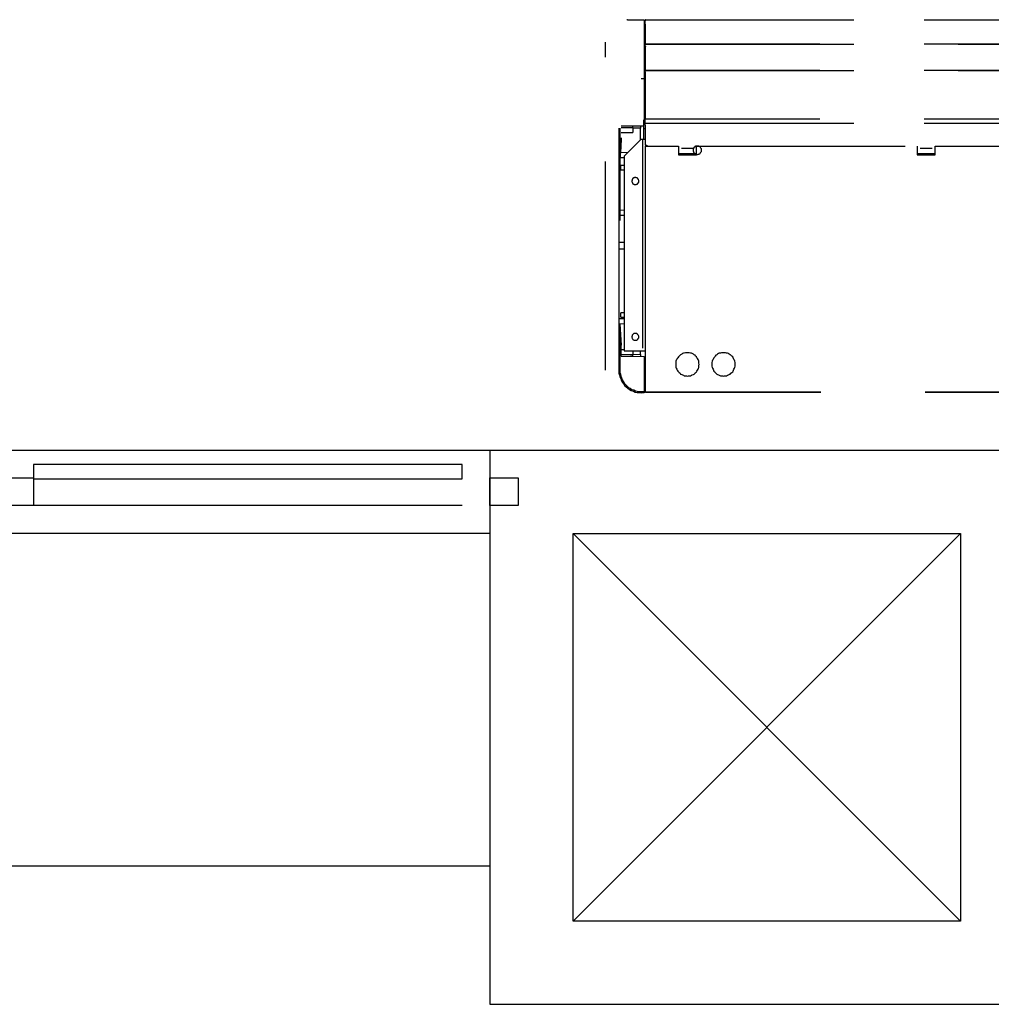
# Model space of a CAD drawing. Header units: millimetres. Extents: x 335 to 739279, y -1 to 84.
# Tile 203 of 244: x 394.91 to 397.24, y 21.18 to 23.54. Entities that reach past the tile are written whole.
import ezdxf

# ---------------------------------------------------------------- set-up
doc = ezdxf.new("R2010")
doc.units = ezdxf.units.MM
doc.header["$MEASUREMENT"] = 0
doc.linetypes.add('Dashed', pattern=[0.75, 0.5, -0.25])

msp = doc.modelspace()

# ---------------------------------------------------------------- linework, layer by layer
at = {"color": 8, "linetype": 'Dashed'}
for p, q in [((396.3638, 23.5419), (396.3618, 23.5419)), ((396.3638, 23.5419), (396.4038, 23.5419)), ((396.4038, 23.5419), (396.4038, 23.4009)), ((396.4038, 23.5389), (396.4058, 23.5389)), ((396.4058, 23.5409), (396.4058, 23.5419)), ((396.4058, 23.5419), (398.3248, 23.5419)), ((396.4058, 23.5309), (396.4058, 23.5409)), ((398.3248, 23.5409), (396.4058, 23.5409)), ((396.4058, 23.5409), (396.4058, 23.5389)), ((396.4058, 23.5409), (396.4058, 23.5389)), ((396.4058, 23.5309), (396.4058, 23.4859)), ((396.4058, 23.4849), (396.4058, 23.5309)), ((396.3108, 22.7019), (396.3108, 23.4879)), ((396.4038, 23.4809), (396.4058, 23.4809)), ((396.4058, 23.4829), (396.4058, 23.4859)), ((396.4058, 23.4859), (396.4058, 23.4849)), ((396.4058, 23.4849), (396.4058, 23.4839)), ((396.4058, 23.4849), (396.4058, 23.4839)), ((396.4058, 23.4789), (396.4058, 23.4829)), ((398.3248, 23.4829), (396.4058, 23.4829)), ((396.4058, 23.4829), (398.3248, 23.4829)), ((396.4058, 23.4789), (396.4058, 23.4219)), ((396.4058, 23.4789), (396.4058, 23.4219)), ((396.4038, 23.4179), (396.4058, 23.4179)), ((396.4058, 23.4199), (396.4058, 23.4219)), ((396.4058, 23.4169), (396.4058, 23.4199)), ((398.3248, 23.4199), (396.4058, 23.4199)), ((396.4058, 23.4199), (398.3248, 23.4199)), ((396.4058, 23.4169), (396.4058, 23.3049)), ((396.4058, 23.3049), (396.4058, 23.4169)), ((396.3968, 23.4009), (396.4038, 23.4009)), ((396.4038, 23.4009), (396.4038, 23.3019)), ((396.4028, 23.2869), (396.3488, 23.2869)), ((396.3768, 23.2829), (396.3768, 23.2869)), ((396.3948, 23.2869), (396.3948, 23.2819)), ((396.4028, 23.3019), (396.4058, 23.3019)), ((396.4028, 23.2939), (396.4028, 23.3019)), ((396.4028, 23.2939), (396.4058, 23.2939)), ((396.4028, 23.2809), (396.4028, 23.2939)), ((396.4058, 23.3039), (396.4058, 23.3049)), ((398.3248, 23.3039), (396.4058, 23.3039)), ((396.4058, 23.2939), (396.4058, 23.3039)), ((396.4058, 23.2929), (396.4058, 23.2939)), ((396.4058, 23.2939), (398.3248, 23.2939)), ((396.4058, 23.2889), (396.4058, 23.2929)), ((398.3248, 23.2929), (396.4058, 23.2929)), ((396.4058, 23.2889), (396.4058, 23.2409)), ((396.4058, 23.2889), (396.4058, 23.2409)), ((396.3438, 23.2359), (396.3438, 23.2819)), ((396.3458, 23.2819), (396.3458, 23.2359)), ((396.3658, 23.2829), (396.3488, 23.2829)), ((396.3488, 23.2719), (396.3768, 23.2719)), ((396.3768, 23.2829), (396.3658, 23.2829)), ((396.3768, 23.2829), (396.3768, 23.2719)), ((396.3948, 23.2819), (396.3768, 23.2819)), ((396.3948, 23.2539), (396.3948, 23.2819)), ((396.4028, 23.2809), (396.4058, 23.2809)), ((396.4028, 23.2549), (396.4028, 23.2809)), ((396.3488, 23.2589), (396.3458, 23.2079)), ((396.3488, 23.2589), (396.3478, 23.2359)), ((396.3958, 23.2549), (396.3558, 23.2149)), ((396.3998, 23.2549), (396.3958, 23.2549)), ((396.3998, 23.2549), (396.3998, 22.7489)), ((396.4058, 23.2549), (396.3998, 23.2549)), ((396.4058, 23.2409), (396.4098, 23.2409)), ((396.4058, 23.2389), (396.4058, 22.6499)), ((396.4058, 23.2389), (396.4068, 23.2389)), ((396.4068, 23.2409), (396.4068, 23.2389)), ((396.4068, 22.6499), (396.4068, 23.2389)), ((396.4068, 23.2389), (396.4858, 23.2389)), ((396.4078, 23.2409), (396.4078, 23.2389)), ((396.4078, 23.2389), (396.4078, 23.2409)), ((396.4098, 23.2409), (396.4098, 23.2389)), ((396.4858, 23.2389), (396.4858, 23.2179)), ((396.5288, 23.2179), (396.5288, 23.2389)), ((396.5288, 23.2389), (397.0578, 23.2389)), ((397.0578, 23.2389), (397.0578, 23.2179)), ((397.1008, 23.2179), (397.1008, 23.2389)), ((397.1008, 23.2389), (397.6308, 23.2389)), ((396.3438, 23.1549), (396.3438, 23.2359)), ((396.3478, 23.2359), (396.3458, 23.2079)), ((396.3458, 23.2359), (396.3458, 23.1429)), ((396.3638, 23.2229), (396.3468, 23.2239)), ((396.3558, 23.2149), (396.3558, 22.7489)), ((396.5288, 23.2209), (396.4858, 23.2209)), ((396.4858, 23.2179), (396.4928, 23.2179)), ((396.4928, 23.2339), (396.5218, 23.2339)), ((396.4928, 23.2209), (396.4928, 23.2179)), ((396.4928, 23.2179), (396.5218, 23.2179)), ((396.5218, 23.2209), (396.5218, 23.2179)), ((396.5218, 23.2179), (396.5288, 23.2179)), ((397.0648, 23.2209), (397.0578, 23.2209)), ((397.1008, 23.2209), (397.0578, 23.2209)), ((397.0578, 23.2179), (397.0648, 23.2179)), ((397.0648, 23.2339), (397.0938, 23.2339)), ((397.0648, 23.2209), (397.0648, 23.2179)), ((397.0648, 23.2179), (397.0938, 23.2179)), ((397.1008, 23.2209), (397.0938, 23.2209)), ((397.0938, 23.2209), (397.0938, 23.2179)), ((397.0938, 23.2179), (397.1008, 23.2179)), ((396.3458, 23.2119), (396.3558, 23.2119)), ((396.3458, 23.2079), (396.3458, 23.1089)), ((396.3558, 23.1929), (396.3478, 23.1929)), ((396.3478, 23.1819), (396.3478, 23.1929)), ((396.3478, 23.1819), (396.3558, 23.1819)), ((396.3438, 22.8139), (396.3438, 23.1549)), ((396.3458, 23.1429), (396.3458, 23.0609)), ((396.3458, 23.1089), (396.3458, 23.0609)), ((396.3558, 23.0849), (396.3458, 23.0859)), ((396.3458, 23.0739), (396.3558, 23.0739)), ((396.3458, 23.0089), (396.3558, 23.0089)), ((396.3458, 22.9929), (396.3558, 22.9929)), ((396.3558, 22.8399), (396.3478, 22.8399)), ((396.3478, 22.8289), (396.3478, 22.8399)), ((396.3438, 22.7279), (396.3438, 22.8139)), ((396.3558, 22.8249), (396.3458, 22.8249)), ((396.3458, 22.8129), (396.3558, 22.8139)), ((396.3458, 22.8129), (396.3458, 22.7019)), ((396.3458, 22.8129), (396.3488, 22.7619)), ((396.3478, 22.8289), (396.3558, 22.8289)), ((396.3488, 22.7359), (396.3488, 22.7619)), ((396.3558, 22.7509), (396.3488, 22.7509)), ((396.3558, 22.7489), (396.3998, 22.7489)), ((396.3768, 22.7489), (396.3768, 22.7389)), ((396.3768, 22.7409), (396.3948, 22.7399)), ((396.3948, 22.7399), (396.3948, 22.7489)), ((396.3998, 22.7489), (396.4058, 22.7489)), ((396.3438, 22.7069), (396.3438, 22.7279)), ((396.3658, 22.7389), (396.3488, 22.7389)), ((396.3488, 22.7359), (396.4038, 22.7349)), ((396.3768, 22.7389), (396.3658, 22.7389)), ((396.3768, 22.7349), (396.3708, 22.7349)), ((396.3768, 22.7349), (396.3768, 22.7389)), ((396.3948, 22.7399), (396.3948, 22.7349)), ((396.4038, 22.7349), (396.4038, 22.6509)), ((396.3438, 22.7019), (396.3438, 22.7069)), ((396.3438, 22.6949), (396.3438, 22.7019)), ((396.3448, 22.6909), (396.3438, 22.6949)), ((396.4058, 22.7149), (396.4038, 22.7149)), ((396.4048, 22.6889), (396.4048, 22.7149)), ((396.4048, 22.6649), (396.4048, 22.6849)), ((396.3968, 22.6509), (396.4038, 22.6509)), ((396.4038, 22.6479), (396.3968, 22.6479)), ((396.4038, 22.6509), (396.4038, 22.6479)), ((396.4058, 22.6649), (396.4048, 22.6649)), ((396.4048, 22.6649), (396.4048, 22.6519)), ((396.4048, 22.6519), (396.4058, 22.6519)), ((396.4068, 22.6499), (396.4058, 22.6499)), ((398.3268, 22.6499), (396.4068, 22.6499)), ((396.4068, 22.6489), (396.4068, 22.6499)), ((398.3268, 22.6489), (396.4068, 22.6489))]:
    msp.add_line(p, q, dxfattribs=at)
at = {"color": 7}
for p, q in [((396.0338, 22.5099), (389.4148, 22.5099)), ((396.0338, 22.5099), (396.0338, 21.1829)), ((397.3598, 22.5099), (396.0338, 22.5099)), ((395.9678, 22.4759), (394.9408, 22.4759)), ((394.9408, 22.4759), (394.9408, 22.4419)), ((395.9678, 22.4419), (395.9678, 22.4759)), ((394.8738, 22.4439), (394.9408, 22.4439)), ((394.9408, 22.4439), (394.9408, 22.3779)), ((394.9408, 22.4419), (395.9678, 22.4419)), ((396.0338, 22.3779), (396.0338, 22.4439)), ((396.0338, 22.4439), (396.1018, 22.4439)), ((396.1018, 22.4439), (396.1018, 22.3779)), ((394.9408, 22.3779), (394.8738, 22.3779)), ((395.9678, 22.3779), (394.9408, 22.3779)), ((396.1018, 22.3779), (396.0338, 22.3779)), ((396.0338, 22.3109), (389.4148, 22.3109)), ((396.2338, 21.3819), (396.2338, 22.3109)), ((396.2338, 22.3109), (397.1618, 22.3109)), ((396.2338, 21.3819), (397.1618, 22.3109)), ((396.2338, 22.3109), (397.1618, 21.3819)), ((397.1618, 22.3109), (397.1618, 21.3819)), ((389.6918, 21.5149), (396.0338, 21.5149)), ((397.1618, 21.3819), (396.2338, 21.3819)), ((396.0338, 21.1829), (397.3598, 21.1829))]:
    msp.add_line(p, q, dxfattribs=at)
at = {"color": 8, "linetype": 'Dashed'}
for points in [[(396.4068, 23.5409), (396.4068, 23.5409), (396.4068, 23.5409), (396.4068, 23.5409), (396.4068, 23.5409), (396.4068, 23.5409), (396.4068, 23.5409), (396.4068, 23.5409), (396.4068, 23.5419), (396.4068, 23.5419), (396.4068, 23.5419), (396.4068, 23.5419), (396.4068, 23.5419), (396.4068, 23.5419), (396.4068, 23.5419), (396.4068, 23.5419), (396.4068, 23.5419), (396.4058, 23.5419), (396.4058, 23.5419), (396.4058, 23.5419), (396.4058, 23.5419), (396.4058, 23.5419), (396.4058, 23.5419), (396.4058, 23.5419), (396.4058, 23.5419), (396.4058, 23.5419), (396.4058, 23.5419), (396.4058, 23.5419), (396.4058, 23.5419), (396.4058, 23.5409), (396.4058, 23.5409), (396.4058, 23.5409), (396.4058, 23.5409), (396.4058, 23.5409), (396.4058, 23.5409), (396.4058, 23.5409), (396.4058, 23.5409), (396.4058, 23.5409), (396.4058, 23.5409), (396.4058, 23.5409), (396.4058, 23.5409), (396.4058, 23.5409), (396.4058, 23.5409), (396.4058, 23.5399), (396.4058, 23.5399), (396.4058, 23.5399), (396.4058, 23.5399), (396.4058, 23.5399), (396.4058, 23.5399), (396.4058, 23.5399), (396.4058, 23.5399), (396.4058, 23.5399), (396.4058, 23.5399), (396.4058, 23.5399), (396.4058, 23.5399), (396.4058, 23.5399), (396.4068, 23.5399), (396.4068, 23.5399), (396.4068, 23.5399), (396.4068, 23.5399), (396.4068, 23.5399), (396.4068, 23.5399), (396.4068, 23.5399), (396.4068, 23.5399), (396.4068, 23.5399), (396.4068, 23.5399), (396.4068, 23.5409), (396.4068, 23.5409), (396.4068, 23.5409), (396.4068, 23.5409), (396.4068, 23.5409), (396.4068, 23.5409), (396.4068, 23.5409)], [(396.4058, 23.4789), (396.4058, 23.4789), (396.4058, 23.4789), (396.4058, 23.4789), (396.4058, 23.4789), (396.4058, 23.4789), (396.4048, 23.4789), (396.4048, 23.4789), (396.4048, 23.4789), (396.4048, 23.4789), (396.4048, 23.4789), (396.4048, 23.4789), (396.4048, 23.4779), (396.4048, 23.4779), (396.4048, 23.4779), (396.4048, 23.4779), (396.4048, 23.4779), (396.4048, 23.4779), (396.4048, 23.4779), (396.4048, 23.4779), (396.4048, 23.4779), (396.4048, 23.4769), (396.4048, 23.4769), (396.4048, 23.4769), (396.4048, 23.4769), (396.4048, 23.4769), (396.4048, 23.4769), (396.4048, 23.4769), (396.4048, 23.4769), (396.4048, 23.4769), (396.4048, 23.4759), (396.4058, 23.4759), (396.4058, 23.4759), (396.4058, 23.4759), (396.4058, 23.4759), (396.4058, 23.4759), (396.4058, 23.4759), (396.4058, 23.4759), (396.4058, 23.4759), (396.4068, 23.4759), (396.4068, 23.4759), (396.4068, 23.4759), (396.4068, 23.4759), (396.4068, 23.4769), (396.4068, 23.4769), (396.4068, 23.4769), (396.4068, 23.4769), (396.4068, 23.4769), (396.4068, 23.4769), (396.4078, 23.4769), (396.4078, 23.4769), (396.4078, 23.4769), (396.4078, 23.4779), (396.4078, 23.4779), (396.4078, 23.4779), (396.4078, 23.4779), (396.4078, 23.4779), (396.4078, 23.4779), (396.4078, 23.4779), (396.4078, 23.4779), (396.4068, 23.4779), (396.4068, 23.4789), (396.4068, 23.4789), (396.4068, 23.4789), (396.4068, 23.4789), (396.4068, 23.4789), (396.4068, 23.4789), (396.4068, 23.4789), (396.4068, 23.4789), (396.4068, 23.4789), (396.4058, 23.4789), (396.4058, 23.4789), (396.4058, 23.4789)], [(396.4058, 23.4219), (396.4058, 23.4219), (396.4058, 23.4219), (396.4058, 23.4219), (396.4058, 23.4219), (396.4058, 23.4219), (396.4048, 23.4219), (396.4048, 23.4219), (396.4048, 23.4219), (396.4048, 23.4219), (396.4048, 23.4219), (396.4048, 23.4219), (396.4048, 23.4219), (396.4048, 23.4219), (396.4048, 23.4209), (396.4048, 23.4209), (396.4048, 23.4209), (396.4048, 23.4209), (396.4048, 23.4209), (396.4048, 23.4209), (396.4048, 23.4209), (396.4048, 23.4209), (396.4048, 23.4199), (396.4048, 23.4199), (396.4048, 23.4199), (396.4048, 23.4199), (396.4048, 23.4199), (396.4048, 23.4199), (396.4048, 23.4199), (396.4048, 23.4199), (396.4048, 23.4199), (396.4058, 23.4199), (396.4058, 23.4199), (396.4058, 23.4189), (396.4058, 23.4189), (396.4058, 23.4189), (396.4058, 23.4189), (396.4058, 23.4189), (396.4058, 23.4189), (396.4068, 23.4189), (396.4068, 23.4199), (396.4068, 23.4199), (396.4068, 23.4199), (396.4068, 23.4199), (396.4068, 23.4199), (396.4068, 23.4199), (396.4068, 23.4199), (396.4068, 23.4199), (396.4068, 23.4199), (396.4078, 23.4199), (396.4078, 23.4199), (396.4078, 23.4209), (396.4078, 23.4209), (396.4078, 23.4209), (396.4078, 23.4209), (396.4078, 23.4209), (396.4078, 23.4209), (396.4078, 23.4209), (396.4078, 23.4209), (396.4078, 23.4219), (396.4068, 23.4219), (396.4068, 23.4219), (396.4068, 23.4219), (396.4068, 23.4219), (396.4068, 23.4219), (396.4068, 23.4219), (396.4068, 23.4219), (396.4068, 23.4219), (396.4068, 23.4219), (396.4068, 23.4219), (396.4058, 23.4219), (396.4058, 23.4219), (396.4058, 23.4219)], [(396.5308, 23.2389), (396.5298, 23.2389), (396.5288, 23.2389), (396.5288, 23.2389), (396.5278, 23.2389), (396.5268, 23.2389), (396.5258, 23.2379), (396.5248, 23.2379), (396.5248, 23.2369), (396.5238, 23.2369), (396.5228, 23.2359), (396.5228, 23.2349), (396.5218, 23.2339), (396.5218, 23.2339), (396.5218, 23.2329), (396.5208, 23.2319), (396.5208, 23.2309), (396.5208, 23.2299), (396.5208, 23.2289), (396.5208, 23.2289), (396.5208, 23.2279), (396.5208, 23.2269), (396.5218, 23.2259), (396.5218, 23.2249), (396.5218, 23.2239), (396.5228, 23.2239), (396.5228, 23.2229), (396.5238, 23.2219), (396.5248, 23.2219), (396.5248, 23.2209), (396.5258, 23.2209), (396.5268, 23.2199), (396.5278, 23.2199), (396.5288, 23.2199), (396.5288, 23.2199), (396.5298, 23.2189), (396.5308, 23.2189), (396.5318, 23.2189), (396.5328, 23.2199), (396.5338, 23.2199), (396.5348, 23.2199), (396.5348, 23.2199), (396.5358, 23.2209), (396.5368, 23.2209), (396.5378, 23.2219), (396.5378, 23.2219), (396.5388, 23.2229), (396.5388, 23.2239), (396.5398, 23.2239), (396.5398, 23.2249), (396.5408, 23.2259), (396.5408, 23.2269), (396.5408, 23.2279), (396.5408, 23.2289), (396.5408, 23.2289), (396.5408, 23.2299), (396.5408, 23.2309), (396.5408, 23.2319), (396.5408, 23.2329), (396.5398, 23.2339), (396.5398, 23.2339), (396.5388, 23.2349), (396.5388, 23.2359), (396.5378, 23.2369), (396.5378, 23.2369), (396.5368, 23.2379), (396.5358, 23.2379), (396.5348, 23.2389), (396.5348, 23.2389), (396.5338, 23.2389), (396.5328, 23.2389), (396.5318, 23.2389), (396.5308, 23.2389)], [(396.3828, 23.1639), (396.3818, 23.1639), (396.3808, 23.1639), (396.3798, 23.1629), (396.3798, 23.1629), (396.3788, 23.1629), (396.3778, 23.1629), (396.3778, 23.1619), (396.3768, 23.1619), (396.3768, 23.1609), (396.3758, 23.1609), (396.3758, 23.1599), (396.3748, 23.1599), (396.3748, 23.1589), (396.3748, 23.1579), (396.3748, 23.1569), (396.3738, 23.1569), (396.3738, 23.1559), (396.3738, 23.1549), (396.3738, 23.1549), (396.3738, 23.1539), (396.3748, 23.1529), (396.3748, 23.1519), (396.3748, 23.1519), (396.3748, 23.1509), (396.3758, 23.1509), (396.3758, 23.1499), (396.3768, 23.1489), (396.3768, 23.1489), (396.3778, 23.1489), (396.3778, 23.1479), (396.3788, 23.1479), (396.3798, 23.1479), (396.3798, 23.1469), (396.3808, 23.1469), (396.3818, 23.1469), (396.3828, 23.1469), (396.3828, 23.1469), (396.3838, 23.1469), (396.3848, 23.1469), (396.3848, 23.1479), (396.3858, 23.1479), (396.3868, 23.1479), (396.3868, 23.1489), (396.3878, 23.1489), (396.3888, 23.1489), (396.3888, 23.1499), (396.3888, 23.1509), (396.3898, 23.1509), (396.3898, 23.1519), (396.3898, 23.1519), (396.3908, 23.1529), (396.3908, 23.1539), (396.3908, 23.1549), (396.3908, 23.1549), (396.3908, 23.1559), (396.3908, 23.1569), (396.3908, 23.1569), (396.3898, 23.1579), (396.3898, 23.1589), (396.3898, 23.1599), (396.3888, 23.1599), (396.3888, 23.1609), (396.3888, 23.1609), (396.3878, 23.1619), (396.3868, 23.1619), (396.3868, 23.1629), (396.3858, 23.1629), (396.3848, 23.1629), (396.3848, 23.1629), (396.3838, 23.1639), (396.3828, 23.1639), (396.3828, 23.1639)], [(396.3828, 22.7899), (396.3818, 22.7899), (396.3808, 22.7899), (396.3798, 22.7899), (396.3798, 22.7899), (396.3788, 22.7899), (396.3778, 22.7889), (396.3778, 22.7889), (396.3768, 22.7879), (396.3768, 22.7879), (396.3758, 22.7869), (396.3758, 22.7869), (396.3748, 22.7859), (396.3748, 22.7859), (396.3748, 22.7849), (396.3748, 22.7839), (396.3738, 22.7829), (396.3738, 22.7829), (396.3738, 22.7819), (396.3738, 22.7809), (396.3738, 22.7809), (396.3748, 22.7799), (396.3748, 22.7789), (396.3748, 22.7779), (396.3748, 22.7779), (396.3758, 22.7769), (396.3758, 22.7769), (396.3768, 22.7759), (396.3768, 22.7759), (396.3778, 22.7749), (396.3778, 22.7749), (396.3788, 22.7739), (396.3798, 22.7739), (396.3798, 22.7739), (396.3808, 22.7739), (396.3818, 22.7739), (396.3828, 22.7739), (396.3828, 22.7739), (396.3838, 22.7739), (396.3848, 22.7739), (396.3848, 22.7739), (396.3858, 22.7739), (396.3868, 22.7749), (396.3868, 22.7749), (396.3878, 22.7759), (396.3888, 22.7759), (396.3888, 22.7769), (396.3888, 22.7769), (396.3898, 22.7779), (396.3898, 22.7779), (396.3898, 22.7789), (396.3908, 22.7799), (396.3908, 22.7809), (396.3908, 22.7809), (396.3908, 22.7819), (396.3908, 22.7829), (396.3908, 22.7829), (396.3908, 22.7839), (396.3898, 22.7849), (396.3898, 22.7859), (396.3898, 22.7859), (396.3888, 22.7869), (396.3888, 22.7869), (396.3888, 22.7879), (396.3878, 22.7879), (396.3868, 22.7889), (396.3868, 22.7889), (396.3858, 22.7899), (396.3848, 22.7899), (396.3848, 22.7899), (396.3838, 22.7899), (396.3828, 22.7899), (396.3828, 22.7899)], [(396.5078, 22.7439), (396.5048, 22.7439), (396.5028, 22.7439), (396.4998, 22.7429), (396.4978, 22.7429), (396.4958, 22.7419), (396.4938, 22.7409), (396.4908, 22.7389), (396.4898, 22.7379), (396.4878, 22.7359), (396.4858, 22.7339), (396.4848, 22.7319), (396.4828, 22.7299), (396.4818, 22.7279), (396.4808, 22.7259), (396.4798, 22.7239), (396.4798, 22.7209), (396.4798, 22.7189), (396.4798, 22.7159), (396.4798, 22.7139), (396.4798, 22.7119), (396.4798, 22.7089), (396.4808, 22.7069), (396.4818, 22.7049), (396.4828, 22.7019), (396.4848, 22.6999), (396.4858, 22.6979), (396.4878, 22.6969), (396.4898, 22.6949), (396.4908, 22.6929), (396.4938, 22.6919), (396.4958, 22.6909), (396.4978, 22.6899), (396.4998, 22.6889), (396.5028, 22.6889), (396.5048, 22.6889), (396.5078, 22.6879), (396.5098, 22.6889), (396.5118, 22.6889), (396.5148, 22.6889), (396.5168, 22.6899), (396.5188, 22.6909), (396.5218, 22.6919), (396.5238, 22.6929), (396.5258, 22.6949), (396.5268, 22.6969), (396.5288, 22.6979), (396.5298, 22.6999), (396.5318, 22.7019), (396.5328, 22.7049), (396.5338, 22.7069), (396.5348, 22.7089), (396.5348, 22.7119), (396.5348, 22.7139), (396.5358, 22.7159), (396.5348, 22.7189), (396.5348, 22.7209), (396.5348, 22.7239), (396.5338, 22.7259), (396.5328, 22.7279), (396.5318, 22.7299), (396.5298, 22.7319), (396.5288, 22.7339), (396.5268, 22.7359), (396.5258, 22.7379), (396.5238, 22.7389), (396.5218, 22.7409), (396.5188, 22.7419), (396.5168, 22.7429), (396.5148, 22.7429), (396.5118, 22.7439), (396.5098, 22.7439), (396.5078, 22.7439)], [(396.5938, 22.7439), (396.5918, 22.7439), (396.5888, 22.7439), (396.5868, 22.7429), (396.5838, 22.7429), (396.5818, 22.7419), (396.5798, 22.7409), (396.5778, 22.7389), (396.5758, 22.7379), (396.5738, 22.7359), (396.5728, 22.7339), (396.5708, 22.7319), (396.5698, 22.7299), (396.5688, 22.7279), (396.5678, 22.7259), (396.5668, 22.7239), (396.5658, 22.7209), (396.5658, 22.7189), (396.5658, 22.7159), (396.5658, 22.7139), (396.5658, 22.7119), (396.5668, 22.7089), (396.5678, 22.7069), (396.5688, 22.7049), (396.5698, 22.7019), (396.5708, 22.6999), (396.5728, 22.6979), (396.5738, 22.6969), (396.5758, 22.6949), (396.5778, 22.6929), (396.5798, 22.6919), (396.5818, 22.6909), (396.5838, 22.6899), (396.5868, 22.6889), (396.5888, 22.6889), (396.5918, 22.6889), (396.5938, 22.6879), (396.5958, 22.6889), (396.5988, 22.6889), (396.6008, 22.6889), (396.6038, 22.6899), (396.6058, 22.6909), (396.6078, 22.6919), (396.6098, 22.6929), (396.6118, 22.6949), (396.6138, 22.6969), (396.6158, 22.6979), (396.6168, 22.6999), (396.6178, 22.7019), (396.6188, 22.7049), (396.6198, 22.7069), (396.6208, 22.7089), (396.6218, 22.7119), (396.6218, 22.7139), (396.6218, 22.7159), (396.6218, 22.7189), (396.6218, 22.7209), (396.6208, 22.7239), (396.6198, 22.7259), (396.6188, 22.7279), (396.6178, 22.7299), (396.6168, 22.7319), (396.6158, 22.7339), (396.6138, 22.7359), (396.6118, 22.7379), (396.6098, 22.7389), (396.6078, 22.7409), (396.6058, 22.7419), (396.6038, 22.7429), (396.6008, 22.7429), (396.5988, 22.7439), (396.5958, 22.7439), (396.5938, 22.7439)], [(396.3458, 22.7019), (396.3458, 22.6969), (396.3468, 22.6929), (396.3478, 22.6879), (396.3498, 22.6839), (396.3508, 22.6789), (396.3538, 22.6749), (396.3558, 22.6709), (396.3588, 22.6679), (396.3628, 22.6639), (396.3658, 22.6609), (396.3698, 22.6589), (396.3738, 22.6559), (396.3788, 22.6549), (396.3828, 22.6529), (396.3868, 22.6519), (396.3918, 22.6509), (396.3968, 22.6509)], [(396.3448, 22.6909), (396.3458, 22.6859), (396.3478, 22.6819), (396.3498, 22.6769), (396.3518, 22.6729), (396.3548, 22.6689), (396.3578, 22.6649), (396.3608, 22.6619), (396.3648, 22.6589), (396.3688, 22.6559), (396.3728, 22.6539), (396.3778, 22.6519), (396.3818, 22.6499), (396.3868, 22.6489), (396.3918, 22.6489), (396.3968, 22.6479)]]:
    msp.add_lwpolyline(points, dxfattribs=at)

doc.saveas('drawing.dxf')
